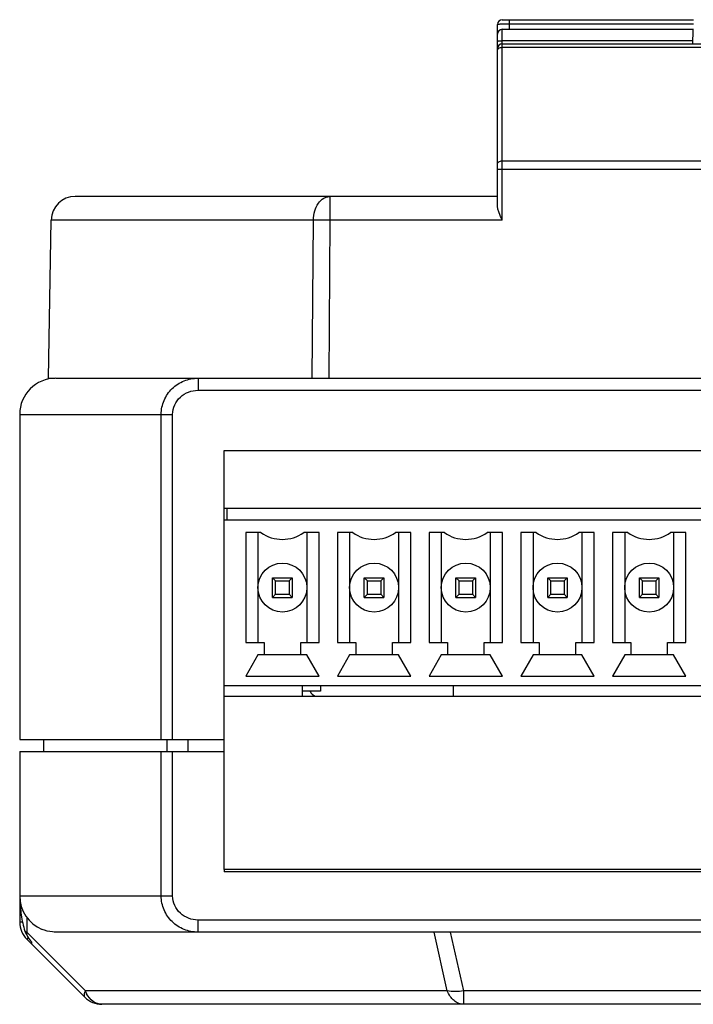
# Model space of a CAD drawing. Header units: millimetres. Extents: x -81 to 387, y -35 to 444.
# Tile 21 of 23: x 56 to 84, y 401 to 442. Entities that reach past the tile are written whole.
import ezdxf

# ---------------------------------------------------------------- set-up
doc = ezdxf.new("R2010")
doc.units = ezdxf.units.MM
doc.header["$LTSCALE"] = 65.395
for name, color, linetype in [('395121008-SHAPE', 7, 'CONTINUOUS'), ('BOTTOM_CASE-_AK-DR-10-SHAPE', 7, 'CONTINUOUS'), ('DIN_GUIDE_LORA-SHAPE', 7, 'CONTINUOUS'), ('PCB-LORA_P2P_ENDNODE_SUB1-SHAPE', 7, 'CONTINUOUS'), ('PCB-LORA_P2P_ENDNODE_V002-SHAPE', 7, 'CONTINUOUS'), ('TOP_CASE-_AK-DR-10-SHAPE', 7, 'CONTINUOUS'), ('USER_GUIDE-TOP-GATWAY-SHAPE', 7, 'CONTINUOUS'), ('USER_GUIDE_BOT-ENDNODE_-SHAPE', 7, 'CONTINUOUS'), ('USER_GUIDE_TOP-ENDNODE-SHAPE', 7, 'CONTINUOUS')]:
    doc.layers.add(name, color=color, linetype=linetype)

msp = doc.modelspace()

# ---------------------------------------------------------------- linework, layer by layer
at = {"layer": '395121008-SHAPE', "color": 7, "linetype": 'Continuous'}
for p, q in [((95.860408, 420.813363), (64.171908, 420.813363)), ((65.062908, 420.305363), (65.062908, 415.733363)), ((65.697908, 420.305363), (65.062908, 420.305363)), ((65.570908, 420.305363), (65.570908, 415.733363)), ((68.110908, 420.305363), (67.475908, 420.305363)), ((67.602908, 420.305363), (67.602908, 415.733363)), ((68.110908, 415.733363), (68.110908, 420.305363)), ((68.872908, 420.305363), (68.872908, 415.733363)), ((69.507908, 420.305363), (68.872908, 420.305363)), ((69.380908, 420.305363), (69.380908, 415.733363)), ((71.920908, 420.305363), (71.285908, 420.305363)), ((71.412908, 420.305363), (71.412908, 415.733363)), ((71.920908, 415.733363), (71.920908, 420.305363)), ((72.682908, 420.305363), (72.682908, 415.733363)), ((73.317908, 420.305363), (72.682908, 420.305363)), ((73.190908, 420.305363), (73.190908, 415.733363)), ((75.730908, 420.305363), (75.095908, 420.305363)), ((75.222908, 420.305363), (75.222908, 415.733363)), ((75.730908, 415.733363), (75.730908, 420.305363)), ((76.492908, 420.305363), (76.492908, 415.733363)), ((77.127908, 420.305363), (76.492908, 420.305363)), ((77.000908, 420.305363), (77.000908, 415.733363)), ((79.540908, 420.305363), (78.905908, 420.305363)), ((79.032908, 420.305363), (79.032908, 415.733363)), ((79.540908, 415.733363), (79.540908, 420.305363)), ((80.302908, 420.305363), (80.302908, 415.733363)), ((80.937908, 420.305363), (80.302908, 420.305363)), ((80.810908, 420.305363), (80.810908, 415.733363)), ((83.350908, 420.305363), (82.715908, 420.305363)), ((82.842908, 420.305363), (82.842908, 415.733363)), ((83.350908, 415.733363), (83.350908, 420.305363)), ((66.180508, 417.612963), (66.180508, 418.425763)), ((66.307508, 418.298763), (66.180508, 418.425763)), ((66.180508, 418.425763), (66.993308, 418.425763)), ((66.307508, 417.739963), (66.307508, 418.298763)), ((66.307508, 418.298763), (66.866308, 418.298763)), ((66.993308, 418.425763), (66.866308, 418.298763)), ((66.866308, 418.298763), (66.866308, 417.739963)), ((66.993308, 418.425763), (66.993308, 417.612963)), ((69.990508, 417.612963), (69.990508, 418.425763)), ((70.117508, 418.298763), (69.990508, 418.425763)), ((69.990508, 418.425763), (70.803308, 418.425763)), ((70.117508, 417.739963), (70.117508, 418.298763)), ((70.117508, 418.298763), (70.676308, 418.298763)), ((70.803308, 418.425763), (70.676308, 418.298763)), ((70.676308, 418.298763), (70.676308, 417.739963)), ((70.803308, 418.425763), (70.803308, 417.612963)), ((73.800508, 417.612963), (73.800508, 418.425763)), ((73.927508, 418.298763), (73.800508, 418.425763)), ((73.800508, 418.425763), (74.613308, 418.425763)), ((73.927508, 417.739963), (73.927508, 418.298763)), ((73.927508, 418.298763), (74.486308, 418.298763)), ((74.613308, 418.425763), (74.486308, 418.298763)), ((74.486308, 418.298763), (74.486308, 417.739963)), ((74.613308, 418.425763), (74.613308, 417.612963)), ((77.610508, 417.612963), (77.610508, 418.425763)), ((77.737508, 418.298763), (77.610508, 418.425763)), ((77.610508, 418.425763), (78.423308, 418.425763)), ((77.737508, 417.739963), (77.737508, 418.298763)), ((77.737508, 418.298763), (78.296308, 418.298763)), ((78.423308, 418.425763), (78.296308, 418.298763)), ((78.296308, 418.298763), (78.296308, 417.739963)), ((78.423308, 418.425763), (78.423308, 417.612963)), ((81.420508, 417.612963), (81.420508, 418.425763)), ((81.547508, 418.298763), (81.420508, 418.425763)), ((81.420508, 418.425763), (82.233308, 418.425763)), ((81.547508, 417.739963), (81.547508, 418.298763)), ((81.547508, 418.298763), (82.106308, 418.298763)), ((82.233308, 418.425763), (82.106308, 418.298763)), ((82.106308, 418.298763), (82.106308, 417.739963)), ((82.233308, 418.425763), (82.233308, 417.612963)), ((66.180508, 417.612963), (66.307508, 417.739963)), ((66.180508, 417.612963), (66.993308, 417.612963)), ((66.307508, 417.739963), (66.866308, 417.739963)), ((66.866308, 417.739963), (66.993308, 417.612963)), ((69.990508, 417.612963), (70.117508, 417.739963)), ((69.990508, 417.612963), (70.803308, 417.612963)), ((70.117508, 417.739963), (70.676308, 417.739963)), ((70.676308, 417.739963), (70.803308, 417.612963)), ((73.800508, 417.612963), (73.927508, 417.739963)), ((73.800508, 417.612963), (74.613308, 417.612963)), ((73.927508, 417.739963), (74.486308, 417.739963)), ((74.486308, 417.739963), (74.613308, 417.612963)), ((77.610508, 417.612963), (77.737508, 417.739963)), ((77.610508, 417.612963), (78.423308, 417.612963)), ((77.737508, 417.739963), (78.296308, 417.739963)), ((78.296308, 417.739963), (78.423308, 417.612963)), ((81.420508, 417.612963), (81.547508, 417.739963)), ((81.420508, 417.612963), (82.233308, 417.612963)), ((81.547508, 417.739963), (82.106308, 417.739963)), ((82.106308, 417.739963), (82.233308, 417.612963)), ((65.062908, 415.733363), (65.824908, 415.733363)), ((65.824908, 415.733363), (65.824908, 415.225363)), ((67.348908, 415.225363), (67.348908, 415.733363)), ((67.348908, 415.733363), (68.110908, 415.733363)), ((68.872908, 415.733363), (69.634908, 415.733363)), ((69.634908, 415.733363), (69.634908, 415.225363)), ((71.158908, 415.225363), (71.158908, 415.733363)), ((71.158908, 415.733363), (71.920908, 415.733363)), ((72.682908, 415.733363), (73.444908, 415.733363)), ((73.444908, 415.733363), (73.444908, 415.225363)), ((74.968908, 415.225363), (74.968908, 415.733363)), ((74.968908, 415.733363), (75.730908, 415.733363)), ((76.492908, 415.733363), (77.254908, 415.733363)), ((77.254908, 415.733363), (77.254908, 415.225363)), ((78.778908, 415.225363), (78.778908, 415.733363)), ((78.778908, 415.733363), (79.540908, 415.733363)), ((80.302908, 415.733363), (81.064908, 415.733363)), ((81.064908, 415.733363), (81.064908, 415.225363)), ((82.588908, 415.225363), (82.588908, 415.733363)), ((82.588908, 415.733363), (83.350908, 415.733363)), ((65.570908, 415.225363), (65.062908, 414.336363)), ((67.602908, 415.225363), (65.570908, 415.225363)), ((68.110908, 414.336363), (67.602908, 415.225363)), ((69.380908, 415.225363), (68.872908, 414.336363)), ((71.412908, 415.225363), (69.380908, 415.225363)), ((71.920908, 414.336363), (71.412908, 415.225363)), ((73.190908, 415.225363), (72.682908, 414.336363)), ((75.222908, 415.225363), (73.190908, 415.225363)), ((75.730908, 414.336363), (75.222908, 415.225363)), ((77.000908, 415.225363), (76.492908, 414.336363)), ((79.032908, 415.225363), (77.000908, 415.225363)), ((79.540908, 414.336363), (79.032908, 415.225363)), ((80.810908, 415.225363), (80.302908, 414.336363)), ((82.842908, 415.225363), (80.810908, 415.225363)), ((83.350908, 414.336363), (82.842908, 415.225363)), ((65.062908, 414.336363), (68.110908, 414.336363)), ((68.872908, 414.336363), (71.920908, 414.336363)), ((72.682908, 414.336363), (75.730908, 414.336363)), ((76.492908, 414.336363), (79.540908, 414.336363)), ((80.302908, 414.336363), (83.350908, 414.336363)), ((64.171908, 413.955363), (95.860408, 413.955363))]:
    msp.add_line(p, q, dxfattribs=at)
for centre in [(66.586908, 418.019363), (70.396908, 418.019363), (74.206908, 418.019363), (78.016908, 418.019363), (81.826908, 418.019363)]:
    msp.add_circle(centre, 1.016, dxfattribs=at)
for centre in [(66.586908, 421.543206), (70.396908, 421.543206), (74.206908, 421.543206), (78.016908, 421.543206), (81.826908, 421.543206)]:
    msp.add_arc(centre, 1.524, 234.3146653, 305.6853347, dxfattribs=at)
at = {"layer": 'BOTTOM_CASE-_AK-DR-10-SHAPE', "color": 7, "linetype": 'Continuous'}
for p, q in [((57.171908, 426.713363), (126.171908, 426.713363)), ((63.083713, 426.713363), (63.083713, 426.213363)), ((63.083713, 426.213363), (120.260103, 426.213363)), ((55.671908, 425.213363), (55.671908, 411.713363)), ((55.671908, 425.213363), (62.028029, 425.213363)), ((61.554161, 411.713363), (61.554161, 425.213363)), ((62.028029, 411.713363), (62.028029, 425.213363)), ((64.171908, 413.513363), (64.171908, 421.313363)), ((64.171908, 413.513363), (64.171908, 421.313363)), ((68.176132, 413.955363), (68.171908, 413.713363)), ((68.171908, 413.713363), (67.421908, 413.713363)), ((55.671908, 411.713363), (64.171908, 411.713363))]:
    msp.add_line(p, q, dxfattribs=at)
msp.add_arc((57.171908, 425.213363), 1.5, 90, 180, dxfattribs=at)
for points, knots in [([(61.554161, 425.213363), (61.554165, 425.410861), (61.635952, 425.810124), (61.981679, 426.308773), (62.489712, 426.637373), (62.887153, 426.71336), (63.083713, 426.713363)], [0, 0, 0, 0, 0.250610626, 0.500865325, 0.750578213, 1, 1, 1, 1]), ([(62.028029, 425.213363), (62.028041, 425.347), (62.086567, 425.617622), (62.329788, 425.949865), (62.679851, 426.164425), (62.949927, 426.213356), (63.083713, 426.213363)], [0, 0, 0, 0, 0.249866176, 0.499829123, 0.749852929, 1, 1, 1, 1])]:
    msp.add_open_spline(points, degree=3, knots=knots, dxfattribs=at)
at = {"layer": 'DIN_GUIDE_LORA-SHAPE', "color": 7, "linetype": 'Continuous'}
for p, q in [((75.721908, 441.602163), (83.671908, 441.602163)), ((76.021908, 441.203203), (76.021908, 441.602163)), ((75.521908, 433.877234), (75.521908, 441.402163)), ((75.721908, 433.280815), (75.721908, 441.203203)), ((75.721908, 441.203203), (83.671908, 441.203203)), ((76.021908, 441.436893), (83.671908, 441.436893)), ((83.63996, 440.596163), (83.649935, 441.167585)), ((83.649935, 441.167579), (83.671908, 441.167579)), ((83.642133, 440.720653), (75.721908, 440.720653)), ((75.721908, 440.596163), (107.621908, 440.596163)), ((75.721908, 440.455833), (107.621908, 440.455833)), ((75.721908, 435.740917), (107.621908, 435.740917)), ((75.721908, 435.389973), (107.621908, 435.389973)), ((75.521908, 434.263363), (57.978791, 434.263363)), ((68.575351, 433.280815), (68.575351, 434.263363)), ((56.864308, 426.713363), (56.978944, 433.280815)), ((67.873077, 433.280815), (56.978944, 433.280815)), ((67.827022, 426.713363), (67.873077, 433.280815)), ((68.528359, 426.713363), (68.575351, 433.280815)), ((75.721908, 433.280815), (68.575351, 433.280815)), ((56.864308, 426.713363), (57.137717, 426.713363))]:
    msp.add_line(p, q, dxfattribs=at)
for centre, radius, end in [((75.721908, 441.402163), 0.2, 180), ((75.721908, 441.003203), 0.2, 180), ((75.721908, 440.396163), 0.2, 180), ((57.978791, 433.263363), 1, 179)]:
    msp.add_arc(centre, radius, 90, end, dxfattribs=at)
for points, knots in [([(75.521908, 441.402164), (75.521909, 441.403551), (75.525362, 441.406795), (75.537841, 441.411316), (75.565615, 441.41689), (75.610949, 441.422276), (75.672349, 441.427302), (75.747067, 441.431428), (75.865101, 441.435727), (75.957932, 441.436892), (76.021908, 441.436893)], [0, 0, 0, 0, 0.008255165, 0.02395481, 0.081573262, 0.173648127, 0.297156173, 0.447515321, 0.61922844, 1, 1, 1, 1]), ([(75.521908, 440.713673), (75.521908, 440.715035), (75.529735, 440.71488), (75.538527, 440.717022), (75.558157, 440.717558), (75.582137, 440.718795), (75.61226, 440.719539), (75.659313, 440.720433), (75.696395, 440.720653), (75.721908, 440.720653)], [0, 0, 0, 0, 0.020395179, 0.077509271, 0.170016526, 0.29416854, 0.445403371, 0.618052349, 1, 1, 1, 1]), ([(75.521908, 440.311965), (75.521908, 440.331006), (75.533966, 440.371771), (75.580503, 440.418764), (75.646046, 440.448959), (75.696136, 440.455833), (75.721908, 440.455833)], [0, 0, 0, 0, 0.211459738, 0.447282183, 0.713783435, 1, 1, 1, 1]), ([(75.521908, 435.597049), (75.521908, 435.61609), (75.533966, 435.656855), (75.580503, 435.703848), (75.646046, 435.734043), (75.696136, 435.740917), (75.721908, 435.740917)], [0, 0, 0, 0, 0.211459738, 0.447282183, 0.713783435, 1, 1, 1, 1]), ([(75.521908, 435.386483), (75.521908, 435.386825), (75.52389, 435.386784), (75.526136, 435.387339), (75.531247, 435.387502), (75.54099, 435.388056), (75.557798, 435.388488), (75.582279, 435.389021), (75.612218, 435.389424), (75.659348, 435.389858), (75.696396, 435.389973), (75.721908, 435.389973)], [0, 0, 0, 0, 0.005136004, 0.019650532, 0.043512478, 0.07656271, 0.169048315, 0.293284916, 0.444678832, 0.617539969, 1, 1, 1, 1]), ([(67.873077, 433.280815), (67.874636, 433.408007), (67.910395, 433.654086), (68.057489, 433.975507), (68.254476, 434.171194), (68.436445, 434.250091), (68.52978, 434.263363), (68.575351, 434.263363)], [0, 0, 0, 0, 0.288249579, 0.555123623, 0.789514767, 0.89673135, 1, 1, 1, 1]), ([(75.721908, 433.280815), (75.676504, 433.382327), (75.60885, 433.531364), (75.540691, 433.730694), (75.521908, 433.82981), (75.521908, 433.877234)], [0, 0, 0, 0, 0.527617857, 0.774994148, 1, 1, 1, 1]), ([(68.575351, 433.280815), (68.510897, 433.281277), (68.276808, 433.282527), (68.042705, 433.282522), (67.873077, 433.280815)], [0, 0, 0, 0, 0.27534349, 1, 1, 1, 1])]:
    msp.add_open_spline(points, degree=3, knots=knots, dxfattribs=at)
at = {"layer": 'PCB-LORA_P2P_ENDNODE_SUB1-SHAPE', "color": 7, "linetype": 'Continuous'}
msp.add_line((73.684606, 413.955363), (73.684606, 413.513363), dxfattribs=at)
at = {"layer": 'PCB-LORA_P2P_ENDNODE_V002-SHAPE', "color": 7, "linetype": 'Continuous'}
msp.add_line((64.284896, 421.313363), (64.284896, 420.813363), dxfattribs=at)
at = {"layer": 'TOP_CASE-_AK-DR-10-SHAPE', "color": 7, "linetype": 'Continuous'}
for p, q in [((67.421908, 413.513363), (67.421908, 413.955363)), ((56.671908, 411.213363), (56.671908, 411.713363)), ((61.805274, 411.213363), (61.805274, 411.713363)), ((55.671908, 411.213363), (55.671908, 404.127577)), ((55.671908, 411.213363), (64.171908, 411.213363)), ((61.554161, 405.213363), (61.554161, 411.213363)), ((62.028029, 405.213363), (62.028029, 411.213363)), ((64.171908, 406.313363), (64.171908, 406.213363)), ((119.171908, 406.213363), (64.171908, 406.213363)), ((55.671908, 405.213363), (62.028029, 405.213363)), ((55.789755, 404.127577), (55.671908, 404.127577)), ((55.985513, 403.689205), (55.985513, 404.295504)), ((63.083713, 403.713363), (63.083713, 404.213363)), ((120.260103, 404.213363), (63.083713, 404.213363)), ((58.399726, 401.274992), (55.985513, 403.689205)), ((126.17033, 403.713363), (57.173486, 403.713363)), ((73.440183, 401.274992), (72.888265, 403.713363)), ((74.126578, 401.274992), (73.57466, 403.713363)), ((56.028751, 403.48442), (55.964801, 403.42047)), ((58.379015, 401.006256), (55.964801, 403.42047)), ((56.171908, 403.213363), (56.171908, 403.290199)), ((73.440183, 401.274992), (58.399726, 401.274992)), ((74.126578, 400.713363), (74.126578, 401.274992)), ((109.217238, 401.274992), (74.126578, 401.274992)), ((124.257695, 400.713363), (59.086122, 400.713363))]:
    msp.add_line(p, q, dxfattribs=at)
for centre, radius, start, end in [((57.171908, 405.213363), 1.5, 180, 247.62384), ((56.671908, 404.127577), 1, 180, 225), ((59.439934, 401.661736), 1.109776, 200.3949013, 207.2156355), ((59.086122, 401.713363), 1, 225, 270)]:
    msp.add_arc(centre, radius, start, end, dxfattribs=at)
for points, knots in [([(63.083714, 403.713363), (62.887046, 403.713368), (62.489412, 403.78943), (61.981378, 404.11824), (61.635872, 404.61689), (61.554163, 405.015962), (61.554161, 405.213363)], [0, 0, 0, 0, 0.249558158, 0.49936996, 0.74951218, 1, 1, 1, 1]), ([(63.083713, 404.213363), (62.949855, 404.213374), (62.679649, 404.262346), (62.329579, 404.47705), (62.08651, 404.8093), (62.028036, 405.079793), (62.028029, 405.213363)], [0, 0, 0, 0, 0.250279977, 0.50040494, 0.750259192, 1, 1, 1, 1]), ([(55.675828, 405.104999), (55.683648, 404.876705), (55.722707, 404.419778), (55.817683, 403.968781), (55.89084, 403.751163)], [0, 0, 0, 0, 0.498736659, 1, 1, 1, 1]), ([(55.89084, 403.751163), (55.898181, 403.745628), (55.928701, 403.723438), (55.960711, 403.703317), (55.985513, 403.689205)], [0, 0, 0, 0, 0.243684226, 1, 1, 1, 1]), ([(55.953838, 403.60691), (55.95588, 403.613471), (55.965137, 403.641385), (55.976272, 403.668656), (55.985513, 403.689205)], [0, 0, 0, 0, 0.233714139, 1, 1, 1, 1]), ([(55.953838, 403.60691), (55.969172, 403.57917), (56.034364, 403.468628), (56.110707, 403.36492), (56.171908, 403.290199)], [0, 0, 0, 0, 0.247079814, 1, 1, 1, 1]), ([(57.173486, 403.713363), (57.127777, 403.713363), (56.932686, 403.722085), (56.739125, 403.769393), (56.60088, 403.826306)], [0, 0, 0, 0, 0.234155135, 1, 1, 1, 1]), ([(58.399726, 401.274992), (58.386569, 401.245733), (58.365325, 401.191619), (58.348444, 401.115035), (58.350064, 401.051794), (58.367532, 401.017739), (58.379015, 401.006256)], [0, 0, 0, 0, 0.34034339, 0.614635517, 0.827719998, 1, 1, 1, 1]), ([(59.086122, 400.713363), (59.023765, 400.713363), (58.895686, 400.734434), (58.653583, 400.858387), (58.51783, 401.028384), (58.453019, 401.154191)], [0, 0, 0, 0, 0.232058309, 0.473344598, 1, 1, 1, 1]), ([(74.126578, 401.274992), (74.004459, 401.252662), (73.774737, 401.22905), (73.542734, 401.248718), (73.440183, 401.274992)], [0, 0, 0, 0, 0.539739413, 1, 1, 1, 1]), ([(74.126578, 400.713363), (74.055233, 400.713363), (73.907746, 400.741208), (73.709719, 400.859884), (73.546617, 401.042982), (73.470384, 401.193909), (73.440183, 401.274992)], [0, 0, 0, 0, 0.227620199, 0.466671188, 0.723950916, 1, 1, 1, 1])]:
    msp.add_open_spline(points, degree=3, knots=knots, dxfattribs=at)
msp.add_open_spline([(55.89084, 403.751163), (55.907559, 403.701428), (55.928454, 403.652831), (55.953838, 403.60691)], degree=3, dxfattribs=at)
at = {"layer": 'USER_GUIDE-TOP-GATWAY-SHAPE', "color": 7, "linetype": 'Continuous'}
for p, q in [((64.171908, 421.313363), (64.171908, 423.713363)), ((64.171908, 423.713363), (119.171908, 423.713363)), ((64.171908, 406.313363), (64.171908, 413.513363)), ((62.671908, 411.213363), (62.671908, 411.713363)), ((119.171908, 406.313363), (64.171908, 406.313363))]:
    msp.add_line(p, q, dxfattribs=at)
at = {"layer": 'USER_GUIDE_BOT-ENDNODE_-SHAPE', "color": 7, "linetype": 'Continuous'}
msp.add_arc((68.171908, 413.955363), 0.5, 209.0544035, 242.7250532, dxfattribs=at)
at = {"layer": 'USER_GUIDE_TOP-ENDNODE-SHAPE', "color": 7, "linetype": 'Continuous'}
for p, q in [((64.171908, 421.313363), (103.371908, 421.313363)), ((64.171908, 413.513363), (95.971908, 413.513363))]:
    msp.add_line(p, q, dxfattribs=at)
msp.add_arc((64.271908, 414.013363), 0.5, 258.453585, 270, dxfattribs=at)

doc.saveas('drawing.dxf')
